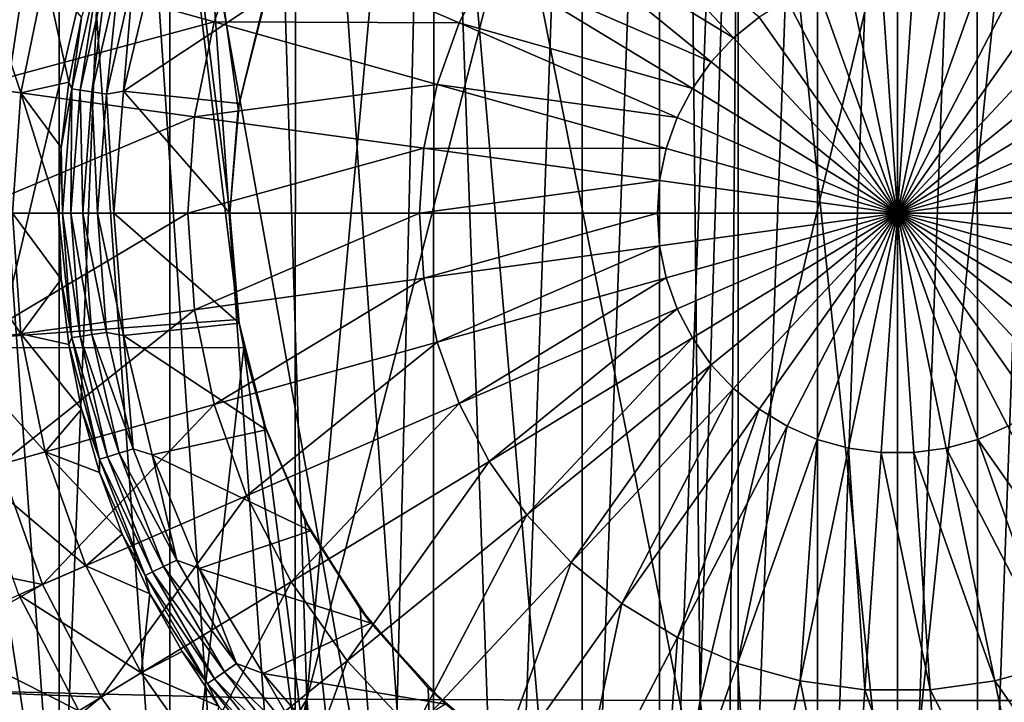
# Model space of a CAD drawing. Header units: metres. Extents: x -109 to 109, y -144 to 54.
# Tile 22 of 150: x -7.89 to 0.96, y -77.7 to -71.56. Entities that reach past the tile are written whole.
import ezdxf

# ---------------------------------------------------------------- set-up
doc = ezdxf.new("R2010")
doc.units = ezdxf.units.M
doc.layers.add('solid_20062313_XXX', color=7, linetype='CONTINUOUS')

msp = doc.modelspace()

# ---------------------------------------------------------------- linework, layer by layer
at = {"layer": 'solid_20062313_XXX'}
for points in [[(-9.375588, -74.506851, 14.519358), (-7.783742, -59.019222, 17.586992), (-10.384068, -59.01923, 17.508102)], [(-9.375588, -74.506851, 14.519358), (-5.923224, -74.256767, 14.663168), (-7.783742, -59.019222, 17.586992)], [(-5.923224, -74.256767, 14.663168), (-6, -73.300003, 14.847816), (-7.783742, -59.019222, 17.586992)], [(-5.925348, -72.356476, 15.033121), (-7.783742, -59.019222, 17.586992), (-6, -73.300003, 14.847816)], [(-5.925348, -72.356476, 15.033121), (-5.702935, -71.435455, 15.216997), (-7.783742, -59.019222, 17.586992)], [(-0.718202, -63.348381, -40.400002), (-1.431844, -83.174202, -40.400002), (-1.432729, -63.425922, -40.400002)], [(-0.718202, -63.348381, -40.400002), (-0.717519, -83.251671, -40.400002), (-1.431844, -83.174202, -40.400002)], [(0.000001, -63.322498, -40.400002), (-0.717519, -83.251671, -40.400002), (-0.718202, -63.348381, -40.400002)], [(0.000001, -63.322498, -40.400002), (0.000001, -83.277496, -40.400002), (-0.717519, -83.251671, -40.400002)], [(0.71752, -63.348328, -40.400002), (0.000001, -83.277496, -40.400002), (0.000001, -63.322498, -40.400002)], [(0.718203, -83.251617, -40.400002), (0.000001, -83.277496, -40.400002), (0.71752, -63.348328, -40.400002)], [(0.718203, -83.251617, -40.400002), (0.71752, -63.348328, -40.400002), (1.431845, -63.425797, -40.400002)], [(-1.432729, -63.425922, -40.400002), (-2.138549, -83.045593, -40.400002), (-2.139275, -63.554565, -40.400002)], [(-1.432729, -63.425922, -40.400002), (-1.431844, -83.174202, -40.400002), (-2.138549, -83.045593, -40.400002)], [(0.718203, -83.251617, -40.400002), (1.431845, -63.425797, -40.400002), (1.43273, -83.174072, -40.400002)], [(-2.139275, -63.554565, -40.400002), (-2.832871, -82.866882, -40.400002), (-2.833191, -63.733208, -40.400002)], [(-2.139275, -63.554565, -40.400002), (-2.138549, -83.045593, -40.400002), (-2.832871, -82.866882, -40.400002)], [(-2.833191, -63.733208, -40.400002), (-3.51076, -82.639442, -40.400002), (-4.16821, -64.234871, -40.400002)], [(-2.833191, -63.733208, -40.400002), (-2.832871, -82.866882, -40.400002), (-3.51076, -82.639442, -40.400002)], [(-4.16821, -64.234871, -40.400002), (-4.169051, -82.364746, -40.400002), (-5.411593, -64.917587, -40.400002)], [(-4.16821, -64.234871, -40.400002), (-3.51076, -82.639442, -40.400002), (-4.169051, -82.364746, -40.400002)], [(-9.205562, -69.952705, 74.389282), (-6.833674, -64.449638, 73.739952), (-8.890816, -76.152489, 74.578362)], [(-8.890816, -76.152489, 74.578362), (-6.833674, -64.449638, 73.739952), (-8.818457, -77.582085, 74.623703)], [(-8.818457, -77.582085, 74.623703), (-6.833674, -64.449638, 73.739952), (-5.72195, -64.456703, 73.579842)], [(-8.818457, -77.582085, 74.623703), (-5.72195, -64.456703, 73.579842), (-5.309016, -77.670204, 74.091896)], [(-5.309016, -77.670204, 74.091896), (-5.72195, -64.456703, 73.579842), (-4.108179, -64.464714, 73.398582)], [(-5.309016, -77.670204, 74.091896), (-4.108179, -64.464714, 73.398582), (-1.912124, -64.471359, 73.248093)], [(-5.309016, -77.670204, 74.091896), (-1.912124, -64.471359, 73.248093), (-1.77317, -77.682007, 73.823944)], [(-1.77317, -77.682007, 73.823944), (-1.912124, -64.471359, 73.248093), (-1.366673, -64.47226, 73.227776)], [(-1.77317, -77.682007, 73.823944), (-1.366673, -64.47226, 73.227776), (1.38016, -64.472237, 73.228195)], [(-1.77317, -77.682007, 73.823944), (1.38016, -64.472237, 73.228195), (1.773173, -77.682106, 73.823952)], [(-5.411593, -64.917587, -40.400002), (-5.41335, -81.681274, -40.400002), (-6.539617, -65.764488, -40.400002)], [(-5.411593, -64.917587, -40.400002), (-4.169051, -82.364746, -40.400002), (-5.41335, -81.681274, -40.400002)], [(-6.539617, -65.764488, -40.400002), (-6.541451, -80.833923, -40.400002), (-7.534791, -66.75956, -40.400002)], [(-6.539617, -65.764488, -40.400002), (-5.41335, -81.681274, -40.400002), (-6.541451, -80.833923, -40.400002)], [(-9.707692, -65.977661, 79.124809), (-8.997873, -79.889313, 79.493538), (-7.531503, -79.889099, 79.899292)], [(-6.993789, -66.234833, 79.953575), (-9.707692, -65.977661, 79.124809), (-7.531503, -79.889099, 79.899292)], [(-6.993789, -66.234833, 79.953575), (-7.531503, -79.889099, 79.899292), (-6.059087, -79.888931, 80.230202)], [(-4.223769, -66.233032, 80.507004), (-6.993789, -66.234833, 79.953575), (-4.548379, -79.888794, 80.492615)], [(-6.993789, -66.234833, 79.953575), (-6.059087, -79.888931, 80.230202), (-4.548379, -79.888794, 80.492615)], [(-4.223769, -66.233032, 80.507004), (-4.548379, -79.888794, 80.492615), (-3.047287, -79.888695, 80.677971)], [(-1.413223, -66.231102, 80.785728), (-4.223769, -66.233032, 80.507004), (-1.521218, -79.888641, 80.790756)], [(-4.223769, -66.233032, 80.507004), (-3.047287, -79.888695, 80.677971), (-1.521218, -79.888641, 80.790756)], [(-1.413223, -66.231102, 80.785728), (-1.521218, -79.888641, 80.790756), (-0.006087, -79.888618, 80.828102)], [(1.411307, -66.229271, 80.78582), (-1.413223, -66.231102, 80.785728), (-0.006087, -79.888618, 80.828102)], [(1.411307, -66.229271, 80.78582), (-0.006087, -79.888618, 80.828102), (1.521218, -79.888641, 80.790756)], [(-7.534791, -66.75956, -40.400002), (-7.536015, -79.839027, -40.400002), (-8.381899, -67.887566, -40.400002)], [(-7.534791, -66.75956, -40.400002), (-6.541451, -80.833923, -40.400002), (-7.536015, -79.839027, -40.400002)], [(-8.381899, -67.887566, -40.400002), (-7.536015, -79.839027, -40.400002), (-8.382213, -78.711945, -40.400002)], [(-1.472807, -71.723007, 38.277073), (-2.932325, -70.160248, 37.907928), (-3.332543, -70.588776, 37.907928)], [(-1.472807, -71.723007, 38.277073), (-1.244355, -71.537148, 38.277073), (-2.932325, -70.160248, 37.907928)], [(-1.673823, -71.938248, 38.277073), (-3.332543, -70.588776, 37.907928), (-3.670682, -71.06781, 37.907928)], [(-1.673823, -71.938248, 38.277073), (-1.472807, -71.723007, 38.277073), (-3.332543, -70.588776, 37.907928)], [(-6.14187, -71.579132, 37.297375), (-5.850339, -70.758842, 37.297375), (-8.066828, -71.03978, 36.453377)], [(-3.940443, -71.588425, 37.907928), (-5.850339, -70.758842, 37.297375), (-6.14187, -71.579132, 37.297375)], [(-3.940443, -71.588425, 37.907928), (-3.670682, -71.06781, 37.907928), (-5.850339, -70.758842, 37.297375)], [(-8.531963, -72.127312, 28.614693), (-8.292815, -70.976463, 28.614693), (-7.881322, -72.216736, 25.75058)], [(-8.292815, -70.976463, 28.614693), (-7.660411, -71.153656, 25.75058), (-7.881322, -72.216736, 25.75058)], [(-6.14187, -71.579132, 37.297375), (-8.066828, -71.03978, 36.453377), (-8.299459, -72.159264, 36.453377)], [(-1.843658, -72.178848, 38.277073), (-3.670682, -71.06781, 37.907928), (-3.940443, -71.588425, 37.907928)], [(-1.843658, -72.178848, 38.277073), (-1.673823, -71.938248, 38.277073), (-3.670682, -71.06781, 37.907928)], [(-7.449242, -72.120155, 22.850237), (-7.881322, -72.216736, 25.75058), (-7.660411, -71.153656, 25.75058)], [(-7.333709, -71.53933, 22.850237), (-7.449242, -72.120155, 22.850237), (-7.660411, -71.153656, 25.75058)], [(-7.172966, -71.087433, 22.708506), (-7.422616, -72.181221, 22.708506), (-7.333709, -71.53933, 22.850237)], [(-7.347985, -72.192467, 22.58268), (-7.422616, -72.181221, 22.708506), (-7.172966, -71.087433, 22.708506)], [(-7.100846, -71.10968, 22.58268), (-7.347985, -72.192467, 22.58268), (-7.172966, -71.087433, 22.708506)], [(-7.240452, -72.208679, 22.484179), (-7.347985, -72.192467, 22.58268), (-7.100846, -71.10968, 22.58268)], [(-6.996929, -71.141731, 22.484179), (-7.240452, -72.208679, 22.484179), (-7.100846, -71.10968, 22.58268)], [(-7.109276, -72.228447, 22.421486), (-7.240452, -72.208679, 22.484179), (-6.996929, -71.141731, 22.484179)], [(-6.870164, -71.180832, 22.421486), (-7.109276, -72.228447, 22.421486), (-6.996929, -71.141731, 22.484179)], [(-6.958463, -72.201942, 22.4), (-6.700814, -71.126282, 22.4), (-5.674911, -71.35186, 22.4)], [(-6.870164, -71.180832, 22.421486), (-6.700814, -71.126282, 22.4), (-6.958463, -72.201942, 22.4)], [(0, -73.300003, 38.400002), (-0.147253, -71.14724, 38.277073), (-0.439015, -71.18734, 38.277073)], [(0, -73.300003, 38.400002), (0.147253, -71.14724, 38.277073), (-0.147253, -71.14724, 38.277073)], [(0, -73.300003, 38.400002), (0.439016, -71.18734, 38.277073), (0.147253, -71.14724, 38.277073)], [(-6.870164, -71.180832, 22.421486), (-6.958463, -72.201942, 22.4), (-7.109276, -72.228447, 22.421486)], [(0, -73.300003, 38.400002), (-0.439015, -71.18734, 38.277073), (-0.7226, -71.2668, 38.277073)], [(0, -73.300003, 38.400002), (0.722601, -71.2668, 38.277073), (0.439016, -71.18734, 38.277073)], [(0, -73.300003, 38.400002), (-0.7226, -71.2668, 38.277073), (-0.992724, -71.384132, 38.277073)], [(0, -73.300003, 38.400002), (0.992725, -71.384132, 38.277073), (0.722601, -71.2668, 38.277073)], [(-6.958463, -72.201942, 22.4), (-5.674911, -71.35186, 22.4), (-5.918145, -72.312363, 22.4)], [(-5.918145, -72.312363, 22.4), (-5.674911, -71.35186, 22.4), (-5.702935, -71.435455, 15.216997)], [(0, -73.300003, 38.400002), (-0.992724, -71.384132, 38.277073), (-1.244355, -71.537148, 38.277073)], [(0, -73.300003, 38.400002), (1.244356, -71.537148, 38.277073), (0.992725, -71.384132, 38.277073)], [(-5.918145, -72.312363, 22.4), (-5.702935, -71.435455, 15.216997), (-5.925348, -72.356476, 15.033121)], [(-6.31899, -72.431473, 37.297375), (-6.14187, -71.579132, 37.297375), (-8.299459, -72.159264, 36.453377)], [(-7.422616, -72.181221, 22.708506), (-7.449242, -72.120155, 22.850237), (-7.333709, -71.53933, 22.850237)], [(-4.136801, -72.140923, 37.907928), (-6.14187, -71.579132, 37.297375), (-6.31899, -72.431473, 37.297375)], [(-4.136801, -72.140923, 37.907928), (-3.940443, -71.588425, 37.907928), (-6.14187, -71.579132, 37.297375)], [(-1.97915, -72.440331, 38.277073), (-3.940443, -71.588425, 37.907928), (-4.136801, -72.140923, 37.907928)], [(-1.97915, -72.440331, 38.277073), (-1.843658, -72.178848, 38.277073), (-3.940443, -71.588425, 37.907928)], [(0, -73.300003, 38.400002), (-1.244355, -71.537148, 38.277073), (-1.472807, -71.723007, 38.277073)], [(0, -73.300003, 38.400002), (1.472808, -71.723007, 38.277073), (1.244356, -71.537148, 38.277073)], [(0, -73.300003, 38.400002), (-1.472807, -71.723007, 38.277073), (-1.673823, -71.938248, 38.277073)], [(0, -73.300003, 38.400002), (1.673823, -71.938248, 38.277073), (1.472808, -71.723007, 38.277073)], [(0, -73.300003, 38.400002), (-1.673823, -71.938248, 38.277073), (-1.843658, -72.178848, 38.277073)], [(0, -73.300003, 38.400002), (1.843659, -72.178848, 38.277073), (1.673823, -71.938248, 38.277073)], [(-8.531963, -72.127312, 28.614693), (-7.881322, -72.216736, 25.75058), (-7.95542, -73.300003, 25.75058)], [(-7.449242, -72.120155, 22.850237), (-7.518848, -72.708252, 22.850237), (-7.881322, -72.216736, 25.75058)], [(-7.422616, -72.181221, 22.708506), (-7.518848, -72.708252, 22.850237), (-7.449242, -72.120155, 22.850237)], [(-6.31899, -72.431473, 37.297375), (-8.299459, -72.159264, 36.453377), (-8.377488, -73.300003, 36.453377)], [(-7.542098, -73.300003, 22.850237), (-7.95542, -73.300003, 25.75058), (-7.881322, -72.216736, 25.75058)], [(-7.518848, -72.708252, 22.850237), (-7.542098, -73.300003, 22.850237), (-7.881322, -72.216736, 25.75058)], [(-7.422616, -72.181221, 22.708506), (-7.506456, -73.300003, 22.708506), (-7.518848, -72.708252, 22.850237)], [(-7.430984, -73.300003, 22.58268), (-7.506456, -73.300003, 22.708506), (-7.422616, -72.181221, 22.708506)], [(-7.347985, -72.192467, 22.58268), (-7.430984, -73.300003, 22.58268), (-7.422616, -72.181221, 22.708506)], [(-7.322236, -73.300003, 22.484179), (-7.430984, -73.300003, 22.58268), (-7.347985, -72.192467, 22.58268)], [(-7.240452, -72.208679, 22.484179), (-7.322236, -73.300003, 22.484179), (-7.347985, -72.192467, 22.58268)], [(-7.189577, -73.300003, 22.421486), (-7.322236, -73.300003, 22.484179), (-7.240452, -72.208679, 22.484179)], [(-7.109276, -72.228447, 22.421486), (-7.189577, -73.300003, 22.421486), (-7.240452, -72.208679, 22.484179)], [(-7.109276, -72.228447, 22.421486), (-6.958463, -72.201942, 22.4), (-7.04458, -73.300003, 22.4)], [(-6.958463, -72.201942, 22.4), (-6, -73.300003, 22.4), (-7.04458, -73.300003, 22.4)], [(-6.958463, -72.201942, 22.4), (-5.918145, -72.312363, 22.4), (-6, -73.300003, 22.4)], [(-4.256099, -72.715012, 37.907928), (-4.136801, -72.140923, 37.907928), (-6.31899, -72.431473, 37.297375)], [(-2.077774, -72.717834, 38.277073), (-4.136801, -72.140923, 37.907928), (-4.256099, -72.715012, 37.907928)], [(-2.077774, -72.717834, 38.277073), (-1.97915, -72.440331, 38.277073), (-4.136801, -72.140923, 37.907928)], [(0, -73.300003, 38.400002), (-1.843658, -72.178848, 38.277073), (-1.97915, -72.440331, 38.277073)], [(0, -73.300003, 38.400002), (1.979151, -72.440331, 38.277073), (1.843659, -72.178848, 38.277073)], [(-7.109276, -72.228447, 22.421486), (-7.04458, -73.300003, 22.4), (-7.189577, -73.300003, 22.421486)], [(-5.918145, -72.312363, 22.4), (-5.925348, -72.356476, 15.033121), (-6, -73.300003, 14.847816)], [(-5.918145, -72.312363, 22.4), (-6, -73.300003, 14.847816), (-6, -73.300003, 22.4)], [(-6.378398, -73.300003, 37.297375), (-6.31899, -72.431473, 37.297375), (-8.377488, -73.300003, 36.453377)], [(-4.256099, -72.715012, 37.907928), (-6.31899, -72.431473, 37.297375), (-6.378398, -73.300003, 37.297375)], [(0, -73.300003, 38.400002), (-1.97915, -72.440331, 38.277073), (-2.077774, -72.717834, 38.277073)], [(0, -73.300003, 38.400002), (2.077775, -72.717834, 38.277073), (1.979151, -72.440331, 38.277073)], [(-7.506456, -73.300003, 22.708506), (-7.542098, -73.300003, 22.850237), (-7.518848, -72.708252, 22.850237)], [(-4.296113, -73.300003, 37.907928), (-4.256099, -72.715012, 37.907928), (-6.378398, -73.300003, 37.297375)], [(-2.137693, -73.00618, 38.277073), (-4.256099, -72.715012, 37.907928), (-4.296113, -73.300003, 37.907928)], [(-2.137693, -73.00618, 38.277073), (-2.077774, -72.717834, 38.277073), (-4.256099, -72.715012, 37.907928)], [(0, -73.300003, 38.400002), (-2.077774, -72.717834, 38.277073), (-2.137693, -73.00618, 38.277073)], [(0, -73.300003, 38.400002), (2.137694, -73.00618, 38.277073), (2.077775, -72.717834, 38.277073)], [(-2.157791, -73.300003, 38.277073), (-2.137693, -73.00618, 38.277073), (-4.296113, -73.300003, 37.907928)], [(0, -73.300003, 38.400002), (-2.137693, -73.00618, 38.277073), (-2.157791, -73.300003, 38.277073)], [(0, -73.300003, 38.400002), (2.157792, -73.300003, 38.277073), (2.137694, -73.00618, 38.277073)], [(-7.881322, -74.383263, 25.75058), (-8.612178, -73.300003, 28.614693), (-7.95542, -73.300003, 25.75058)], [(-8.531963, -74.472694, 28.614693), (-8.612178, -73.300003, 28.614693), (-7.881322, -74.383263, 25.75058)], [(-8.299459, -74.440735, 36.453377), (-6.378398, -73.300003, 37.297375), (-8.377488, -73.300003, 36.453377)], [(-6.31899, -74.168526, 37.297375), (-6.378398, -73.300003, 37.297375), (-8.299459, -74.440735, 36.453377)], [(-7.518848, -73.891747, 22.850237), (-7.95542, -73.300003, 25.75058), (-7.542098, -73.300003, 22.850237)], [(-7.518848, -73.891747, 22.850237), (-7.881322, -74.383263, 25.75058), (-7.95542, -73.300003, 25.75058)], [(-7.422616, -74.418777, 22.708506), (-7.518848, -73.891747, 22.850237), (-7.542098, -73.300003, 22.850237)], [(-7.422616, -74.418777, 22.708506), (-7.542098, -73.300003, 22.850237), (-7.506456, -73.300003, 22.708506)], [(-7.347985, -74.407532, 22.58268), (-7.506456, -73.300003, 22.708506), (-7.430984, -73.300003, 22.58268)], [(-7.347985, -74.407532, 22.58268), (-7.422616, -74.418777, 22.708506), (-7.506456, -73.300003, 22.708506)], [(-7.240452, -74.391319, 22.484179), (-7.430984, -73.300003, 22.58268), (-7.322236, -73.300003, 22.484179)], [(-7.240452, -74.391319, 22.484179), (-7.347985, -74.407532, 22.58268), (-7.430984, -73.300003, 22.58268)], [(-7.109276, -74.371552, 22.421486), (-7.322236, -73.300003, 22.484179), (-7.189577, -73.300003, 22.421486)], [(-7.109276, -74.371552, 22.421486), (-7.240452, -74.391319, 22.484179), (-7.322236, -73.300003, 22.484179)], [(-7.189577, -73.300003, 22.421486), (-7.04458, -73.300003, 22.4), (-6.958463, -74.398056, 22.4)], [(-7.109276, -74.371552, 22.421486), (-7.189577, -73.300003, 22.421486), (-6.958463, -74.398056, 22.4)], [(-7.04458, -73.300003, 22.4), (-6, -73.300003, 22.4), (-5.918145, -74.287643, 22.4)], [(-6.958463, -74.398056, 22.4), (-7.04458, -73.300003, 22.4), (-5.918145, -74.287643, 22.4)], [(-6.31899, -74.168526, 37.297375), (-4.296113, -73.300003, 37.907928), (-6.378398, -73.300003, 37.297375)], [(-4.256099, -73.884987, 37.907928), (-4.296113, -73.300003, 37.907928), (-6.31899, -74.168526, 37.297375)], [(-6, -73.300003, 22.4), (-6, -73.300003, 14.847816), (-5.923224, -74.256767, 14.663168)], [(-5.918145, -74.287643, 22.4), (-6, -73.300003, 22.4), (-5.923224, -74.256767, 14.663168)], [(-4.256099, -73.884987, 37.907928), (-2.157791, -73.300003, 38.277073), (-4.296113, -73.300003, 37.907928)], [(-4.256099, -73.884987, 37.907928), (-2.137693, -73.593819, 38.277073), (-2.157791, -73.300003, 38.277073)], [(-2.137693, -73.593819, 38.277073), (0, -73.300003, 38.400002), (-2.157791, -73.300003, 38.277073)], [(-2.137693, -73.593819, 38.277073), (-2.077774, -73.882164, 38.277073), (0, -73.300003, 38.400002)], [(-2.077774, -73.882164, 38.277073), (-1.97915, -74.159668, 38.277073), (0, -73.300003, 38.400002)], [(-1.97915, -74.159668, 38.277073), (-1.843658, -74.42115, 38.277073), (0, -73.300003, 38.400002)], [(-1.843658, -74.42115, 38.277073), (-1.673823, -74.661758, 38.277073), (0, -73.300003, 38.400002)], [(-1.673823, -74.661758, 38.277073), (-1.472807, -74.876991, 38.277073), (0, -73.300003, 38.400002)], [(-1.472807, -74.876991, 38.277073), (-1.244355, -75.062851, 38.277073), (0, -73.300003, 38.400002)], [(-1.244355, -75.062851, 38.277073), (-0.992724, -75.215874, 38.277073), (0, -73.300003, 38.400002)], [(-0.992724, -75.215874, 38.277073), (-0.7226, -75.333199, 38.277073), (0, -73.300003, 38.400002)], [(-0.7226, -75.333199, 38.277073), (-0.439015, -75.412659, 38.277073), (0, -73.300003, 38.400002)], [(-0.439015, -75.412659, 38.277073), (-0.147253, -75.452759, 38.277073), (0, -73.300003, 38.400002)], [(-0.147253, -75.452759, 38.277073), (0.147253, -75.452759, 38.277073), (0, -73.300003, 38.400002)], [(2.137694, -73.593819, 38.277073), (2.157792, -73.300003, 38.277073), (0, -73.300003, 38.400002)], [(2.077775, -73.882164, 38.277073), (2.137694, -73.593819, 38.277073), (0, -73.300003, 38.400002)], [(1.979151, -74.159668, 38.277073), (2.077775, -73.882164, 38.277073), (0, -73.300003, 38.400002)], [(1.843659, -74.42115, 38.277073), (1.979151, -74.159668, 38.277073), (0, -73.300003, 38.400002)], [(1.673823, -74.661758, 38.277073), (1.843659, -74.42115, 38.277073), (0, -73.300003, 38.400002)], [(1.472808, -74.876991, 38.277073), (1.673823, -74.661758, 38.277073), (0, -73.300003, 38.400002)], [(1.244356, -75.062851, 38.277073), (1.472808, -74.876991, 38.277073), (0, -73.300003, 38.400002)], [(0.992725, -75.215874, 38.277073), (1.244356, -75.062851, 38.277073), (0, -73.300003, 38.400002)], [(0.722601, -75.333199, 38.277073), (0.992725, -75.215874, 38.277073), (0, -73.300003, 38.400002)], [(0.439016, -75.412659, 38.277073), (0.722601, -75.333199, 38.277073), (0, -73.300003, 38.400002)], [(0.147253, -75.452759, 38.277073), (0.439016, -75.412659, 38.277073), (0, -73.300003, 38.400002)], [(-4.136801, -74.459076, 37.907928), (-2.137693, -73.593819, 38.277073), (-4.256099, -73.884987, 37.907928)], [(-4.136801, -74.459076, 37.907928), (-2.077774, -73.882164, 38.277073), (-2.137693, -73.593819, 38.277073)], [(-7.518848, -73.891747, 22.850237), (-7.449242, -74.479843, 22.850237), (-7.881322, -74.383263, 25.75058)], [(-7.422616, -74.418777, 22.708506), (-7.449242, -74.479843, 22.850237), (-7.518848, -73.891747, 22.850237)], [(-4.256099, -73.884987, 37.907928), (-6.31899, -74.168526, 37.297375), (-6.14187, -75.020874, 37.297375)], [(-4.136801, -74.459076, 37.907928), (-4.256099, -73.884987, 37.907928), (-6.14187, -75.020874, 37.297375)], [(-3.940443, -75.011574, 37.907928), (-2.077774, -73.882164, 38.277073), (-4.136801, -74.459076, 37.907928)], [(-3.940443, -75.011574, 37.907928), (-1.97915, -74.159668, 38.277073), (-2.077774, -73.882164, 38.277073)], [(-6.31899, -74.168526, 37.297375), (-8.299459, -74.440735, 36.453377), (-8.066828, -75.560219, 36.453377)], [(-6.14187, -75.020874, 37.297375), (-6.31899, -74.168526, 37.297375), (-8.066828, -75.560219, 36.453377)], [(-3.670682, -75.532188, 37.907928), (-1.97915, -74.159668, 38.277073), (-3.940443, -75.011574, 37.907928)], [(-3.670682, -75.532188, 37.907928), (-1.843658, -74.42115, 38.277073), (-1.97915, -74.159668, 38.277073)], [(-9.375588, -74.506851, 14.519358), (-5.876483, -74.511169, 14.614655), (-5.923224, -74.256767, 14.663168)], [(-5.918145, -74.287643, 22.4), (-5.923224, -74.256767, 14.663168), (-5.876483, -74.511169, 14.614655)], [(-6.958463, -74.398056, 22.4), (-5.918145, -74.287643, 22.4), (-5.674911, -75.248138, 22.4)], [(-5.918145, -74.287643, 22.4), (-5.876483, -74.511169, 14.614655), (-5.695596, -75.186844, 14.486884)], [(-5.674911, -75.248138, 22.4), (-5.918145, -74.287643, 22.4), (-5.695596, -75.186844, 14.486884)], [(-8.531963, -74.472694, 28.614693), (-7.881322, -74.383263, 25.75058), (-7.660411, -75.44635, 25.75058)], [(-7.333709, -75.060669, 22.850237), (-7.660411, -75.44635, 25.75058), (-7.881322, -74.383263, 25.75058)], [(-7.449242, -74.479843, 22.850237), (-7.333709, -75.060669, 22.850237), (-7.881322, -74.383263, 25.75058)], [(-7.422616, -74.418777, 22.708506), (-7.172966, -75.512566, 22.708506), (-7.449242, -74.479843, 22.850237)], [(-7.347985, -74.407532, 22.58268), (-7.100846, -75.490318, 22.58268), (-7.422616, -74.418777, 22.708506)], [(-7.100846, -75.490318, 22.58268), (-7.172966, -75.512566, 22.708506), (-7.422616, -74.418777, 22.708506)], [(-7.240452, -74.391319, 22.484179), (-6.996929, -75.458267, 22.484179), (-7.347985, -74.407532, 22.58268)], [(-6.996929, -75.458267, 22.484179), (-7.100846, -75.490318, 22.58268), (-7.347985, -74.407532, 22.58268)], [(-7.109276, -74.371552, 22.421486), (-6.870164, -75.419167, 22.421486), (-7.240452, -74.391319, 22.484179)], [(-6.870164, -75.419167, 22.421486), (-6.996929, -75.458267, 22.484179), (-7.240452, -74.391319, 22.484179)], [(-7.109276, -74.371552, 22.421486), (-6.958463, -74.398056, 22.4), (-6.870164, -75.419167, 22.421486)], [(-6.700815, -75.473717, 22.4), (-6.958463, -74.398056, 22.4), (-5.674911, -75.248138, 22.4)], [(-6.870164, -75.419167, 22.421486), (-6.958463, -74.398056, 22.4), (-6.700815, -75.473717, 22.4)], [(-3.332543, -76.011223, 37.907928), (-1.843658, -74.42115, 38.277073), (-3.670682, -75.532188, 37.907928)], [(-3.332543, -76.011223, 37.907928), (-1.673823, -74.661758, 38.277073), (-1.843658, -74.42115, 38.277073)], [(-11.453464, -90.011253, 11.408254), (-7.636765, -90.011604, 11.550218), (-9.375588, -74.506851, 14.519358)], [(-7.636765, -90.011604, 11.550218), (-5.876483, -74.511169, 14.614655), (-9.375588, -74.506851, 14.519358)], [(-8.292815, -75.623535, 28.614693), (-8.531963, -74.472694, 28.614693), (-7.660411, -75.44635, 25.75058)], [(-7.636765, -90.011604, 11.550218), (-3.81894, -90.011818, 11.635395), (-5.876483, -74.511169, 14.614655)], [(-7.172966, -75.512566, 22.708506), (-7.333709, -75.060669, 22.850237), (-7.449242, -74.479843, 22.850237)], [(-4.136801, -74.459076, 37.907928), (-6.14187, -75.020874, 37.297375), (-5.850339, -75.841164, 37.297375)], [(-3.81894, -90.011818, 11.635395), (-5.695596, -75.186844, 14.486884), (-5.876483, -74.511169, 14.614655)], [(-3.940443, -75.011574, 37.907928), (-4.136801, -74.459076, 37.907928), (-5.850339, -75.841164, 37.297375)], [(-2.932325, -76.439751, 37.907928), (-1.673823, -74.661758, 38.277073), (-3.332543, -76.011223, 37.907928)], [(-2.932325, -76.439751, 37.907928), (-1.472807, -74.876991, 38.277073), (-1.673823, -74.661758, 38.277073)], [(-2.477484, -76.809792, 37.907928), (-1.472807, -74.876991, 38.277073), (-2.932325, -76.439751, 37.907928)], [(-2.477484, -76.809792, 37.907928), (-1.244355, -75.062851, 38.277073), (-1.472807, -74.876991, 38.277073)], [(-6.14187, -75.020874, 37.297375), (-8.066828, -75.560219, 36.453377), (-7.683927, -76.637604, 36.453377)], [(-5.850339, -75.841164, 37.297375), (-6.14187, -75.020874, 37.297375), (-7.683927, -76.637604, 36.453377)], [(-3.940443, -75.011574, 37.907928), (-5.850339, -75.841164, 37.297375), (-5.449828, -76.614113, 37.297375)], [(-3.670682, -75.532188, 37.907928), (-3.940443, -75.011574, 37.907928), (-5.449828, -76.614113, 37.297375)], [(-7.333709, -75.060669, 22.850237), (-7.172961, -75.630638, 22.850237), (-7.660411, -75.44635, 25.75058)], [(-7.172966, -75.512566, 22.708506), (-7.172961, -75.630638, 22.850237), (-7.333709, -75.060669, 22.850237)], [(-1.976491, -77.114456, 37.907928), (-1.244355, -75.062851, 38.277073), (-2.477484, -76.809792, 37.907928)], [(-1.976491, -77.114456, 37.907928), (-0.992724, -75.215874, 38.277073), (-1.244355, -75.062851, 38.277073)], [(-3.81894, -90.011818, 11.635395), (-5.327639, -76.059761, 14.324312), (-5.695596, -75.186844, 14.486884)], [(-5.674911, -75.248138, 22.4), (-5.695596, -75.186844, 14.486884), (-5.327639, -76.059761, 14.324312)], [(-1.43868, -77.348061, 37.907928), (-0.992724, -75.215874, 38.277073), (-1.976491, -77.114456, 37.907928)], [(-1.43868, -77.348061, 37.907928), (-0.7226, -75.333199, 38.277073), (-0.992724, -75.215874, 38.277073)], [(1.976492, -77.114456, 37.907928), (0.992725, -75.215874, 38.277073), (0.722601, -75.333199, 38.277073)], [(-6.700815, -75.473717, 22.4), (-5.674911, -75.248138, 22.4), (-5.276862, -76.155647, 22.4)], [(-5.276862, -76.155647, 22.4), (-5.674911, -75.248138, 22.4), (-5.327639, -76.059761, 14.324312)], [(-0.87407, -77.506256, 37.907928), (-0.7226, -75.333199, 38.277073), (-1.43868, -77.348061, 37.907928)], [(-0.87407, -77.506256, 37.907928), (-0.439015, -75.412659, 38.277073), (-0.7226, -75.333199, 38.277073)], [(1.438681, -77.348061, 37.907928), (0.722601, -75.333199, 38.277073), (0.439016, -75.412659, 38.277073)], [(1.976492, -77.114456, 37.907928), (0.722601, -75.333199, 38.277073), (1.438681, -77.348061, 37.907928)], [(-8.292815, -75.623535, 28.614693), (-7.660411, -75.44635, 25.75058), (-7.296801, -76.469444, 25.75058)], [(-6.967989, -76.186234, 22.850237), (-7.296801, -76.469444, 25.75058), (-7.660411, -75.44635, 25.75058)], [(-7.172961, -75.630638, 22.850237), (-6.967989, -76.186234, 22.850237), (-7.660411, -75.44635, 25.75058)], [(-7.100846, -75.490318, 22.58268), (-6.695085, -76.524185, 22.58268), (-7.172966, -75.512566, 22.708506)], [(-6.996929, -75.458267, 22.484179), (-6.597106, -76.476997, 22.484179), (-7.100846, -75.490318, 22.58268)], [(-6.597106, -76.476997, 22.484179), (-6.695085, -76.524185, 22.58268), (-7.100846, -75.490318, 22.58268)], [(-6.870164, -75.419167, 22.421486), (-6.477585, -76.419441, 22.421486), (-6.996929, -75.458267, 22.484179)], [(-6.477585, -76.419441, 22.421486), (-6.597106, -76.476997, 22.484179), (-6.996929, -75.458267, 22.484179)], [(-6.870164, -75.419167, 22.421486), (-6.700815, -75.473717, 22.4), (-6.477585, -76.419441, 22.421486)], [(-6.278219, -76.495316, 22.4), (-6.700815, -75.473717, 22.4), (-5.276862, -76.155647, 22.4)], [(-6.477585, -76.419441, 22.421486), (-6.700815, -75.473717, 22.4), (-6.278219, -76.495316, 22.4)], [(-0.293177, -77.586098, 37.907928), (-0.439015, -75.412659, 38.277073), (-0.87407, -77.506256, 37.907928)], [(-0.293177, -77.586098, 37.907928), (-0.147253, -75.452759, 38.277073), (-0.439015, -75.412659, 38.277073)], [(0.293177, -77.586098, 37.907928), (-0.147253, -75.452759, 38.277073), (-0.293177, -77.586098, 37.907928)], [(0.293177, -77.586098, 37.907928), (0.147253, -75.452759, 38.277073), (-0.147253, -75.452759, 38.277073)], [(0.87407, -77.506256, 37.907928), (0.439016, -75.412659, 38.277073), (0.147253, -75.452759, 38.277073)], [(0.87407, -77.506256, 37.907928), (0.147253, -75.452759, 38.277073), (0.293177, -77.586098, 37.907928)], [(1.438681, -77.348061, 37.907928), (0.439016, -75.412659, 38.277073), (0.87407, -77.506256, 37.907928)], [(-7.683927, -76.637604, 36.453377), (-8.066828, -75.560219, 36.453377), (-9.849657, -76.192116, 35.388119)], [(-7.172966, -75.512566, 22.708506), (-6.763083, -76.556931, 22.708506), (-7.172961, -75.630638, 22.850237)], [(-6.695085, -76.524185, 22.58268), (-6.763083, -76.556931, 22.708506), (-7.172966, -75.512566, 22.708506)], [(-3.670682, -75.532188, 37.907928), (-5.449828, -76.614113, 37.297375), (-4.947796, -77.325333, 37.297375)], [(-3.332543, -76.011223, 37.907928), (-3.670682, -75.532188, 37.907928), (-4.947796, -77.325333, 37.297375)], [(-7.899187, -76.731102, 28.614693), (-8.292815, -75.623535, 28.614693), (-7.296801, -76.469444, 25.75058)], [(-6.763083, -76.556931, 22.708506), (-6.967989, -76.186234, 22.850237), (-7.172961, -75.630638, 22.850237)], [(-5.850339, -75.841164, 37.297375), (-7.683927, -76.637604, 36.453377), (-7.157888, -77.652809, 36.453377)], [(-5.449828, -76.614113, 37.297375), (-5.850339, -75.841164, 37.297375), (-7.157888, -77.652809, 36.453377)], [(-3.332543, -76.011223, 37.907928), (-4.947796, -77.325333, 37.297375), (-4.353596, -77.961563, 37.297375)], [(-2.932325, -76.439751, 37.907928), (-3.332543, -76.011223, 37.907928), (-4.353596, -77.961563, 37.297375)], [(-3.81894, -90.011818, 11.635395), (-4.830656, -76.858757, 14.177979), (-5.327639, -76.059761, 14.324312)], [(-5.276862, -76.155647, 22.4), (-5.327639, -76.059761, 14.324312), (-4.830656, -76.858757, 14.177979)], [(-7.683927, -76.637604, 36.453377), (-9.849657, -76.192116, 35.388119), (-9.337813, -77.56443, 35.388119)], [(-6.967989, -76.186234, 22.850237), (-6.720057, -76.724045, 22.850237), (-7.296801, -76.469444, 25.75058)], [(-6.763083, -76.556931, 22.708506), (-6.720057, -76.724045, 22.850237), (-6.967989, -76.186234, 22.850237)], [(-6.278219, -76.495316, 22.4), (-5.276862, -76.155647, 22.4), (-4.734783, -76.985336, 22.4)], [(-4.734783, -76.985336, 22.4), (-5.276862, -76.155647, 22.4), (-4.830656, -76.858757, 14.177979)], [(-7.899187, -76.731102, 28.614693), (-7.296801, -76.469444, 25.75058), (-6.797265, -77.43351, 25.75058)], [(-6.720057, -76.724045, 22.850237), (-6.797265, -77.43351, 25.75058), (-7.296801, -76.469444, 25.75058)], [(-6.477585, -76.419441, 22.421486), (-5.940308, -77.350037, 22.421486), (-6.597106, -76.476997, 22.484179)], [(-6.477585, -76.419441, 22.421486), (-6.278219, -76.495316, 22.4), (-5.940308, -77.350037, 22.421486)], [(-2.932325, -76.439751, 37.907928), (-4.353596, -77.961563, 37.297375), (-3.678297, -78.510963, 37.297375)], [(-2.477484, -76.809792, 37.907928), (-2.932325, -76.439751, 37.907928), (-3.678297, -78.510963, 37.297375)], [(-6.695085, -76.524185, 22.58268), (-6.139767, -77.486023, 22.58268), (-6.763083, -76.556931, 22.708506)], [(-6.763083, -76.556931, 22.708506), (-6.202126, -77.528542, 22.708506), (-6.720057, -76.724045, 22.850237)], [(-6.139767, -77.486023, 22.58268), (-6.202126, -77.528542, 22.708506), (-6.763083, -76.556931, 22.708506)], [(-6.597106, -76.476997, 22.484179), (-6.049915, -77.424759, 22.484179), (-6.695085, -76.524185, 22.58268)], [(-6.049915, -77.424759, 22.484179), (-6.139767, -77.486023, 22.58268), (-6.695085, -76.524185, 22.58268)], [(-5.940308, -77.350037, 22.421486), (-6.049915, -77.424759, 22.484179), (-6.597106, -76.476997, 22.484179)], [(-5.700654, -77.438667, 22.4), (-6.278219, -76.495316, 22.4), (-4.734783, -76.985336, 22.4)], [(-5.940308, -77.350037, 22.421486), (-6.278219, -76.495316, 22.4), (-5.700654, -77.438667, 22.4)], [(-7.157888, -77.652809, 36.453377), (-7.683927, -76.637604, 36.453377), (-9.337813, -77.56443, 35.388119)], [(-5.449828, -76.614113, 37.297375), (-7.157888, -77.652809, 36.453377), (-6.498512, -78.586929, 36.453377)], [(-4.947796, -77.325333, 37.297375), (-5.449828, -76.614113, 37.297375), (-6.498512, -78.586929, 36.453377)], [(-8.719807, -77.087547, 31.413622), (-7.899187, -76.731102, 28.614693), (-7.358412, -77.77475, 28.614693)], [(-7.358412, -77.77475, 28.614693), (-7.899187, -76.731102, 28.614693), (-6.797265, -77.43351, 25.75058)], [(-6.720057, -76.724045, 22.850237), (-6.430695, -77.240738, 22.850237), (-6.797265, -77.43351, 25.75058)], [(-6.202126, -77.528542, 22.708506), (-6.430695, -77.240738, 22.850237), (-6.720057, -76.724045, 22.850237)], [(-2.477484, -76.809792, 37.907928), (-3.678297, -78.510963, 37.297375), (-2.934478, -78.963287, 37.297375)], [(-1.976491, -77.114456, 37.907928), (-2.477484, -76.809792, 37.907928), (-2.934478, -78.963287, 37.297375)], [(-3.81894, -90.011818, 11.635395), (-4.218311, -77.566833, 14.050333), (-4.830656, -76.858757, 14.177979)], [(-4.734783, -76.985336, 22.4), (-4.830656, -76.858757, 14.177979), (-4.218311, -77.566833, 14.050333)], [(-5.700654, -77.438667, 22.4), (-4.734783, -76.985336, 22.4), (-4.063707, -77.71431, 22.4)], [(-4.063707, -77.71431, 22.4), (-4.734783, -76.985336, 22.4), (-4.218311, -77.566833, 14.050333)], [(-8.122852, -78.239616, 31.413622), (-8.719807, -77.087547, 31.413622), (-7.358412, -77.77475, 28.614693)], [(-1.976491, -77.114456, 37.907928), (-2.934478, -78.963287, 37.297375), (-2.135995, -79.31012, 37.297375)], [(-1.43868, -77.348061, 37.907928), (-1.976491, -77.114456, 37.907928), (-2.135995, -79.31012, 37.297375)], [(-6.430695, -77.240738, 22.850237), (-6.101684, -77.733131, 22.850237), (-6.797265, -77.43351, 25.75058)], [(-6.202126, -77.528542, 22.708506), (-6.101684, -77.733131, 22.850237), (-6.430695, -77.240738, 22.850237)], [(-4.947796, -77.325333, 37.297375), (-6.498512, -78.586929, 36.453377), (-5.718081, -79.422569, 36.453377)], [(-5.940308, -77.350037, 22.421486), (-5.270333, -78.190155, 22.421486), (-6.049915, -77.424759, 22.484179)], [(-5.940308, -77.350037, 22.421486), (-5.700654, -77.438667, 22.4), (-5.270333, -78.190155, 22.421486)], [(-4.353596, -77.961563, 37.297375), (-4.947796, -77.325333, 37.297375), (-5.718081, -79.422569, 36.453377)], [(-1.43868, -77.348061, 37.907928), (-2.135995, -79.31012, 37.297375), (-1.297723, -79.544991, 37.297375)], [(-0.87407, -77.506256, 37.907928), (-1.43868, -77.348061, 37.907928), (-1.297723, -79.544991, 37.297375)], [(1.438681, -77.348061, 37.907928), (0.87407, -77.506256, 37.907928), (2.135996, -79.31012, 37.297375)], [(-7.358412, -77.77475, 28.614693), (-6.797265, -77.43351, 25.75058), (-6.171109, -78.320572, 25.75058)], [(-6.101684, -77.733131, 22.850237), (-6.171109, -78.320572, 25.75058), (-6.797265, -77.43351, 25.75058)], [(-6.049915, -77.424759, 22.484179), (-5.367578, -78.280388, 22.484179), (-6.139767, -77.486023, 22.58268)], [(-5.270333, -78.190155, 22.421486), (-5.367578, -78.280388, 22.484179), (-6.049915, -77.424759, 22.484179)], [(-4.98281, -78.279716, 22.4), (-5.700654, -77.438667, 22.4), (-4.063707, -77.71431, 22.4)], [(-5.270333, -78.190155, 22.421486), (-5.700654, -77.438667, 22.4), (-4.98281, -78.279716, 22.4)], [(-6.139767, -77.486023, 22.58268), (-5.447296, -78.354355, 22.58268), (-6.202126, -77.528542, 22.708506)], [(-6.202126, -77.528542, 22.708506), (-5.502622, -78.405685, 22.708506), (-6.101684, -77.733131, 22.850237)], [(-5.447296, -78.354355, 22.58268), (-5.502622, -78.405685, 22.708506), (-6.202126, -77.528542, 22.708506)], [(-5.367578, -78.280388, 22.484179), (-5.447296, -78.354355, 22.58268), (-6.139767, -77.486023, 22.58268)], [(-0.87407, -77.506256, 37.907928), (-1.297723, -79.544991, 37.297375), (-0.435277, -79.663528, 37.297375)], [(-0.293177, -77.586098, 37.907928), (-0.87407, -77.506256, 37.907928), (-0.435277, -79.663528, 37.297375)], [(0.87407, -77.506256, 37.907928), (0.293177, -77.586098, 37.907928), (1.297724, -79.544991, 37.297375)], [(0.87407, -77.506256, 37.907928), (1.297724, -79.544991, 37.297375), (2.135996, -79.31012, 37.297375)], [(-7.157888, -77.652809, 36.453377), (-9.337813, -77.56443, 35.388119), (-8.635874, -78.849937, 35.388119)], [(-8.539762, -83.087173, 74.799683), (-8.818457, -77.582085, 74.623703), (-5.309016, -77.670204, 74.091896)], [(-3.81894, -90.011818, 11.635395), (-3.505136, -78.169701, 13.943153), (-4.218311, -77.566833, 14.050333)], [(-4.063707, -77.71431, 22.4), (-4.218311, -77.566833, 14.050333), (-3.505136, -78.169701, 13.943153)], [(-0.293177, -77.586098, 37.907928), (-0.435277, -79.663528, 37.297375), (0.435278, -79.663528, 37.297375)], [(0.293177, -77.586098, 37.907928), (-0.293177, -77.586098, 37.907928), (0.435278, -79.663528, 37.297375)], [(0.293177, -77.586098, 37.907928), (0.435278, -79.663528, 37.297375), (1.297724, -79.544991, 37.297375)], [(-6.498512, -78.586929, 36.453377), (-7.157888, -77.652809, 36.453377), (-8.635874, -78.849937, 35.388119)], [(-8.539762, -83.087173, 74.799683), (-5.309016, -77.670204, 74.091896), (-8.143826, -90.862511, 75.04084)], [(-5.309016, -77.670204, 74.091896), (-6.11995, -90.875389, 74.749397), (-8.143826, -90.862511, 75.04084)], [(-5.309016, -77.670204, 74.091896), (-4.08573, -90.884598, 74.540863), (-6.11995, -90.875389, 74.749397)], [(-5.309016, -77.670204, 74.091896), (-1.77317, -77.682007, 73.823944), (-4.08573, -90.884598, 74.540863)], [(-1.77317, -77.682007, 73.823944), (-2.044596, -90.890137, 74.415596), (-4.08573, -90.884598, 74.540863)], [(-1.77317, -77.682007, 73.823944), (0, -90.891983, 74.373817), (-2.044596, -90.890137, 74.415596)], [(-1.77317, -77.682007, 73.823944), (1.773173, -77.682106, 73.823952), (0, -90.891983, 74.373817)], [(1.773173, -77.682106, 73.823952), (2.044596, -90.890137, 74.415596), (0, -90.891983, 74.373817)]]:
    msp.add_3dface(points, dxfattribs=at)

doc.saveas('drawing.dxf')
